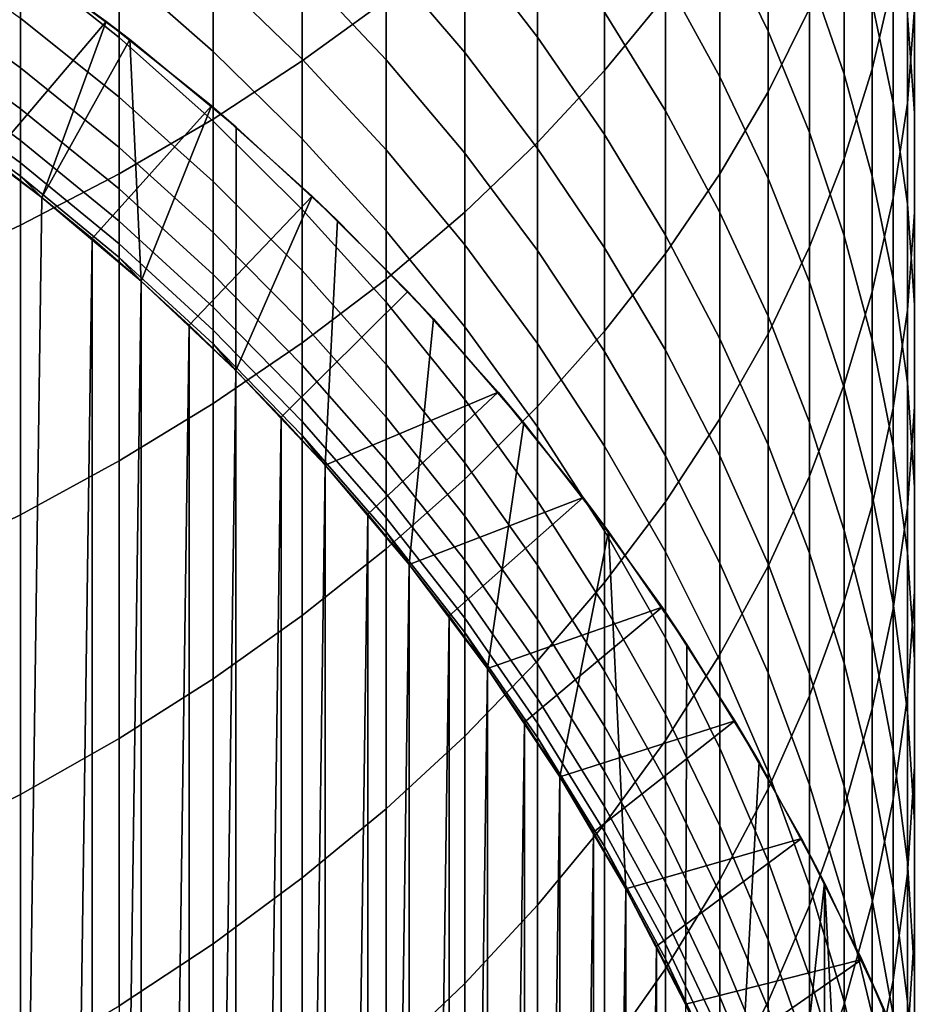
# Model space of a CAD drawing. Header units: metres. Extents: x -82 to 82, y -314 to 27.
# Tile 18 of 256: x 7.98 to 13, y -294.37 to -288.85. Entities that reach past the tile are written whole.
import ezdxf

# ---------------------------------------------------------------- set-up
doc = ezdxf.new("R2010")
doc.units = ezdxf.units.M
doc.layers.add('solid_K_24_41_04_000C07', color=7, linetype='CONTINUOUS')

msp = doc.modelspace()

# ---------------------------------------------------------------- linework, layer by layer
at = {"layer": 'solid_K_24_41_04_000C07'}
for points in [[(9.564411, -289.082123, 292.647461), (10.034917, -288.740021, 292.22934), (10.034917, -287.125427, 293.499237), (9.564411, -287.451172, 293.930237)], [(11.25833, -289.135284, 289.57666), (11.599305, -288.717804, 289.104767), (11.599305, -287.223694, 290.376129), (11.25833, -287.622711, 290.86377)], [(12.758869, -289.127014, 284.044281), (12.876787, -288.619385, 283.552704), (12.876787, -287.339447, 284.824402), (12.758869, -287.827759, 285.335205)], [(12.174646, -289.255402, 286.828644), (12.407265, -288.78717, 286.338837), (12.407265, -287.399689, 287.614929), (12.174646, -287.848663, 288.122406)], [(9.064858, -289.407318, 293.044891), (9.564411, -289.082123, 292.647461), (9.564411, -287.451172, 293.930237), (9.064858, -287.760773, 294.339905)], [(12.174646, -288.915375, 273.050354), (11.905053, -288.358917, 272.688538), (11.905053, -287.498077, 273.958282), (12.174646, -288.040161, 274.341278)], [(12.955599, -289.319122, 281.757324), (12.995064, -288.786438, 281.279877), (12.995064, -287.593994, 282.559723), (12.955599, -288.10788, 283.057343)], [(10.883164, -289.539703, 290.033783), (11.25833, -289.135284, 289.57666), (11.25833, -287.622711, 290.86377), (10.883164, -288.009186, 291.336151)], [(12.602203, -289.156616, 275.130035), (12.407265, -288.593597, 274.732269), (12.407265, -287.653748, 276.009521), (12.602203, -288.20105, 276.428711)], [(8.537776, -289.714569, 293.42041), (9.064858, -289.407318, 293.044891), (9.064858, -287.760773, 294.339905), (8.537776, -288.053345, 294.72702)], [(10.883164, -288.947784, 267.853973), (10.474946, -288.420471, 267.592194), (10.474946, -287.756073, 268.868073), (10.883164, -288.272919, 269.150024)], [(12.876787, -289.316986, 277.283508), (12.758869, -288.756012, 276.853821), (12.758869, -287.734253, 278.135773), (12.876787, -288.278259, 278.586761)], [(12.995064, -289.377106, 279.497803), (12.955599, -288.826447, 279.041229), (12.955599, -287.720276, 280.32428), (12.995064, -288.25296, 280.801727)], [(11.905053, -289.170166, 271.386566), (11.599305, -288.61377, 271.054596), (11.599305, -287.815735, 272.335388), (11.905053, -288.358917, 272.688538)], [(11.905053, -289.71405, 287.308411), (12.174646, -289.255402, 286.828644), (12.174646, -287.848663, 288.122406), (11.905053, -288.288483, 288.619537)], [(12.602203, -289.629211, 284.530609), (12.758869, -289.127014, 284.044281), (12.758869, -287.827759, 285.335205), (12.602203, -288.310822, 285.840515)], [(10.474946, -289.035187, 266.291626), (10.034917, -288.51947, 266.059937), (10.034917, -287.914093, 267.34079), (10.474946, -288.420471, 267.592194)], [(10.034917, -289.075012, 264.756714), (9.564411, -288.574066, 264.554474), (9.564411, -288.026672, 265.838562), (10.034917, -288.51947, 266.059937)], [(10.474946, -289.92981, 290.474701), (10.883164, -289.539703, 290.033783), (10.883164, -288.009186, 291.336151), (10.474946, -288.382019, 291.791779)], [(12.407265, -289.483459, 273.419708), (12.174646, -288.915375, 273.050354), (12.174646, -288.040161, 274.341278), (12.407265, -288.593597, 274.732269)], [(7.984765, -290.002991, 293.772919), (8.537776, -289.714569, 293.42041), (8.537776, -288.053345, 294.72702), (7.984765, -288.327942, 295.090363)], [(9.564411, -289.071503, 263.250244), (9.064858, -288.588287, 263.076538), (9.064858, -288.09787, 264.362244), (9.564411, -288.574066, 264.554474)], [(11.599305, -289.361847, 269.744019), (11.25833, -288.808716, 269.442291), (11.25833, -288.072693, 270.731781), (11.599305, -288.61377, 271.054596)], [(8.537776, -288.950714, 260.324677), (7.984765, -288.511536, 260.204102), (7.984765, -288.131927, 261.489014), (8.537776, -288.566132, 261.626434)], [(9.064858, -289.028748, 261.772858), (8.537776, -288.566132, 261.626434), (8.537776, -288.131683, 262.912384), (9.064858, -288.588287, 263.076538)], [(12.876787, -289.849365, 282.232605), (12.955599, -289.319122, 281.757324), (12.955599, -288.10788, 283.057343), (12.876787, -288.619385, 283.552704)], [(12.758869, -289.72757, 275.533417), (12.602203, -289.156616, 275.130035), (12.602203, -288.20105, 276.428711), (12.758869, -288.756012, 276.853821)], [(12.995064, -289.92865, 279.955048), (12.995064, -289.377106, 279.497803), (12.995064, -288.25296, 280.801727), (12.995064, -288.786438, 281.279877)], [(11.25833, -289.494476, 268.125366), (10.883164, -288.947784, 267.853973), (10.883164, -288.272919, 269.150024), (11.25833, -288.808716, 269.442291)], [(11.599305, -290.161774, 287.776764), (11.905053, -289.71405, 287.308411), (11.905053, -288.288483, 288.619537), (11.599305, -288.717804, 289.104767)], [(12.407265, -290.124451, 285.010193), (12.602203, -289.629211, 284.530609), (12.602203, -288.310822, 285.840515), (12.407265, -288.78717, 286.338837)], [(12.955599, -289.882294, 277.716522), (12.876787, -289.316986, 277.283508), (12.876787, -288.278259, 278.586761), (12.955599, -288.826447, 279.041229)], [(7.407505, -290.271667, 294.101288), (7.984765, -290.002991, 293.772919), (7.984765, -288.327942, 295.090363), (7.407505, -288.583771, 295.428833)], [(12.174646, -289.740173, 271.726654), (11.905053, -289.170166, 271.386566), (11.905053, -288.358917, 272.688538), (12.174646, -288.915375, 273.050354)], [(7.984765, -289.120728, 257.595184), (7.407505, -288.704163, 257.514709), (7.407505, -288.428101, 258.809052), (7.984765, -288.841278, 258.905518)], [(7.850282, -288.418304, 216.882904), (8.465796, -288.859894, 216.882904), (7.817162, -289.623138, 216.305557), (7.522625, -289.407867, 216.305557)], [(7.850282, -288.418304, 216.882904), (7.977252, -288.50531, 245.305557), (8.599009, -288.96228, 245.305557), (8.465796, -288.859894, 216.882904)], [(10.034917, -290.304443, 290.898132), (10.474946, -289.92981, 290.474701), (10.474946, -288.382019, 291.791779), (10.034917, -288.740021, 292.22934)], [(10.883164, -289.572205, 266.532898), (10.474946, -289.035187, 266.291626), (10.474946, -288.420471, 267.592194), (10.883164, -288.947784, 267.853973)], [(8.599009, -288.96228, 245.305557), (7.977252, -288.50531, 245.305557), (7.522711, -289.407928, 245.305557), (8.105356, -289.846436, 245.305557)], [(8.537776, -289.28479, 259.009094), (7.984765, -288.841278, 258.905518), (7.984765, -288.511536, 260.204102), (8.537776, -288.950714, 260.324677)], [(10.474946, -289.599274, 264.968323), (10.034917, -289.075012, 264.756714), (10.034917, -288.51947, 266.059937), (10.474946, -289.035187, 266.291626)], [(9.064858, -289.41861, 260.453156), (8.537776, -288.950714, 260.324677), (8.537776, -288.566132, 261.626434), (9.064858, -289.028748, 261.772858)], [(9.564411, -289.518311, 261.927795), (9.064858, -289.028748, 261.772858), (9.064858, -288.588287, 263.076538), (9.564411, -289.071503, 263.250244)], [(10.034917, -289.579895, 263.433014), (9.564411, -289.071503, 263.250244), (9.564411, -288.574066, 264.554474), (10.034917, -289.075012, 264.756714)], [(12.602203, -290.061432, 273.795502), (12.407265, -289.483459, 273.419708), (12.407265, -288.593597, 274.732269), (12.602203, -289.156616, 275.130035)], [(11.905053, -289.930603, 270.05426), (11.599305, -289.361847, 269.744019), (11.599305, -288.61377, 271.054596), (11.905053, -289.170166, 271.386566)], [(12.758869, -290.375549, 282.704254), (12.876787, -289.849365, 282.232605), (12.876787, -288.619385, 283.552704), (12.758869, -289.127014, 284.044281)], [(7.984765, -289.349457, 256.275055), (7.407505, -288.930084, 256.210693), (7.407505, -288.704163, 257.514709), (7.984765, -289.120728, 257.595184)], [(9.564411, -290.662415, 291.302765), (10.034917, -290.304443, 290.898132), (10.034917, -288.740021, 292.22934), (9.564411, -289.082123, 292.647461)], [(11.25833, -290.597137, 288.232208), (11.599305, -290.161774, 287.776764), (11.599305, -288.717804, 289.104767), (11.25833, -289.135284, 289.57666)], [(12.876787, -290.304718, 275.941162), (12.758869, -289.72757, 275.533417), (12.758869, -288.756012, 276.853821), (12.876787, -289.316986, 277.283508)], [(11.599305, -290.058807, 268.405548), (11.25833, -289.494476, 268.125366), (11.25833, -288.808716, 269.442291), (11.599305, -289.361847, 269.744019)], [(12.174646, -290.611206, 285.481567), (12.407265, -290.124451, 285.010193), (12.407265, -288.78717, 286.338837), (12.174646, -289.255402, 286.828644)], [(12.955599, -290.479309, 280.411591), (12.995064, -289.92865, 279.955048), (12.995064, -288.786438, 281.279877), (12.955599, -289.319122, 281.757324)], [(8.465796, -288.859894, 216.882904), (8.105422, -289.846466, 216.305557), (7.817162, -289.623138, 216.305557)], [(8.537776, -289.567902, 257.68158), (7.984765, -289.120728, 257.595184), (7.984765, -288.841278, 258.905518), (8.537776, -289.28479, 259.009094)], [(8.465796, -288.859894, 216.882904), (9.056464, -289.334076, 216.882904), (8.387317, -290.07782, 216.305557), (8.105422, -289.846466, 216.305557)], [(8.465796, -288.859894, 216.882904), (8.599009, -288.96228, 245.305557), (9.194459, -289.452698, 245.305557), (9.056464, -289.334076, 216.882904)], [(12.995064, -290.450165, 278.151489), (12.955599, -289.882294, 277.716522), (12.955599, -288.826447, 279.041229), (12.995064, -289.377106, 279.497803)], [(7.984765, -289.5271, 254.947098), (7.407505, -289.10556, 254.898956), (7.407505, -288.930084, 256.210693), (7.984765, -289.349457, 256.275055)], [(12.407265, -290.322083, 272.073822), (12.174646, -289.740173, 271.726654), (12.174646, -288.915375, 273.050354), (12.407265, -289.483459, 273.419708)], [(8.599009, -288.96228, 245.305557), (8.105356, -289.846436, 245.305557), (8.662499, -290.316895, 245.305557)], [(9.064858, -289.757294, 259.119415), (8.537776, -289.28479, 259.009094), (8.537776, -288.950714, 260.324677), (9.064858, -289.41861, 260.453156)], [(9.194459, -289.452698, 245.305557), (8.599009, -288.96228, 245.305557), (8.662499, -290.316895, 245.305557), (9.192387, -290.817841, 245.305557)], [(11.25833, -290.128937, 266.78302), (10.883164, -289.572205, 266.532898), (10.883164, -288.947784, 267.853973), (11.25833, -289.494476, 268.125366)], [(9.564411, -289.913788, 260.589111), (9.064858, -289.41861, 260.453156), (9.064858, -289.028748, 261.772858), (9.564411, -289.518311, 261.927795)], [(10.883164, -290.145203, 265.188721), (10.474946, -289.599274, 264.968323), (10.474946, -289.035187, 266.291626), (10.883164, -289.572205, 266.532898)], [(9.064858, -291.002686, 291.687347), (9.564411, -290.662415, 291.302765), (9.564411, -289.082123, 292.647461), (9.064858, -289.407318, 293.044891)], [(10.034917, -290.033386, 262.09082), (9.564411, -289.518311, 261.927795), (9.564411, -289.071503, 263.250244), (10.034917, -289.579895, 263.433014)], [(10.474946, -290.111938, 263.624268), (10.034917, -289.579895, 263.433014), (10.034917, -289.075012, 264.756714), (10.474946, -289.599274, 264.968323)], [(7.984765, -289.653412, 253.613266), (7.407505, -289.230316, 253.581421), (7.407505, -289.10556, 254.898956), (7.984765, -289.5271, 254.947098)], [(8.537776, -289.799622, 256.344147), (7.984765, -289.349457, 256.275055), (7.984765, -289.120728, 257.595184), (8.537776, -289.567902, 257.68158)], [(10.883164, -291.01889, 288.67337), (11.25833, -290.597137, 288.232208), (11.25833, -289.135284, 289.57666), (10.883164, -289.539703, 290.033783)], [(12.602203, -290.896118, 283.170837), (12.758869, -290.375549, 282.704254), (12.758869, -289.127014, 284.044281), (12.602203, -289.629211, 284.530609)], [(12.174646, -290.513306, 270.372131), (11.905053, -289.930603, 270.05426), (11.905053, -289.170166, 271.386566), (12.174646, -289.740173, 271.726654)], [(12.758869, -290.647491, 274.176575), (12.602203, -290.061432, 273.795502), (12.602203, -289.156616, 275.130035), (12.758869, -289.72757, 275.533417)], [(7.984765, -289.72818, 252.275558), (7.407505, -289.304199, 252.26004), (7.407505, -289.230316, 253.581421), (7.984765, -289.653412, 253.613266)], [(11.905053, -291.088013, 285.943329), (12.174646, -290.611206, 285.481567), (12.174646, -289.255402, 286.828644), (11.905053, -289.71405, 287.308411)], [(8.105368, -289.846436, 251.005554), (7.522727, -289.407959, 251.005554), (7.407505, -289.304199, 252.26004), (7.984765, -289.72818, 252.275558)], [(9.064858, -290.044312, 257.773621), (8.537776, -289.567902, 257.68158), (8.537776, -289.28479, 259.009094), (9.064858, -289.757294, 259.119415)], [(12.955599, -290.886261, 276.352051), (12.876787, -290.304718, 275.941162), (12.876787, -289.316986, 277.283508), (12.955599, -289.882294, 277.716522)], [(8.537776, -289.979584, 254.998764), (7.984765, -289.5271, 254.947098), (7.984765, -289.349457, 256.275055), (8.537776, -289.799622, 256.344147)], [(9.056464, -289.334076, 216.882904), (8.662485, -290.316864, 216.305557), (8.387317, -290.07782, 216.305557)], [(9.056464, -289.334076, 216.882904), (9.620784, -289.839661, 216.882904), (8.930871, -290.563568, 216.305557), (8.662485, -290.316864, 216.305557)], [(9.056464, -289.334076, 216.882904), (9.194459, -289.452698, 245.305557), (9.7622, -289.975342, 245.305557), (9.620784, -289.839661, 216.882904)], [(11.905053, -290.63913, 268.693634), (11.599305, -290.058807, 268.405548), (11.599305, -289.361847, 269.744019), (11.905053, -289.930603, 270.05426)], [(12.876787, -291.027496, 280.866058), (12.955599, -290.479309, 280.411591), (12.955599, -289.319122, 281.757324), (12.876787, -289.849365, 282.232605)], [(8.105356, -289.846436, 245.305557), (7.522711, -289.407928, 245.305557), (7.522727, -289.407959, 251.005554), (8.105368, -289.846436, 251.005554)], [(8.537776, -291.324188, 292.050751), (9.064858, -291.002686, 291.687347), (9.064858, -289.407318, 293.044891), (8.537776, -289.714569, 293.42041)], [(9.564411, -290.257355, 259.236176), (9.064858, -289.757294, 259.119415), (9.064858, -289.41861, 260.453156), (9.564411, -289.913788, 260.589111)], [(12.995064, -291.01889, 278.587128), (12.995064, -290.450165, 278.151489), (12.995064, -289.377106, 279.497803), (12.995064, -289.92865, 279.955048)], [(9.7622, -289.975342, 245.305557), (9.194459, -289.452698, 245.305557), (9.192387, -290.817841, 245.305557), (9.69335, -291.347748, 245.305557)], [(8.537776, -290.107574, 253.647446), (7.984765, -289.653412, 253.613266), (7.984765, -289.5271, 254.947098), (8.537776, -289.979584, 254.998764)], [(10.034917, -290.434753, 260.732178), (9.564411, -289.913788, 260.589111), (9.564411, -289.518311, 261.927795), (10.034917, -290.033386, 262.09082)], [(11.599305, -290.703644, 267.041199), (11.25833, -290.128937, 266.78302), (11.25833, -289.494476, 268.125366), (11.599305, -290.058807, 268.405548)], [(12.602203, -290.914093, 272.427032), (12.407265, -290.322083, 272.073822), (12.407265, -289.483459, 273.419708), (12.602203, -290.061432, 273.795502)], [(9.064858, -290.279236, 256.417725), (8.537776, -289.799622, 256.344147), (8.537776, -289.567902, 257.68158), (9.064858, -290.044312, 257.773621)], [(10.474946, -290.572388, 262.261444), (10.034917, -290.033386, 262.09082), (10.034917, -289.579895, 263.433014), (10.474946, -290.111938, 263.624268)], [(10.474946, -291.42569, 289.098938), (10.883164, -291.01889, 288.67337), (10.883164, -289.539703, 290.033783), (10.474946, -289.92981, 290.474701)], [(11.25833, -290.711151, 265.417175), (10.883164, -290.145203, 265.188721), (10.883164, -289.572205, 266.532898), (11.25833, -290.128937, 266.78302)], [(7.522625, -310.612579, 216.305557), (7.817162, -289.623138, 216.305557), (8.105422, -289.846466, 216.305557), (7.817162, -310.397339, 216.305557)], [(10.883164, -290.665955, 263.823425), (10.474946, -290.111938, 263.624268), (10.474946, -289.599274, 264.968323), (10.883164, -290.145203, 265.188721)], [(12.407265, -291.409485, 283.630981), (12.602203, -290.896118, 283.170837), (12.602203, -289.629211, 284.530609), (12.407265, -290.124451, 285.010193)], [(8.537776, -290.183319, 252.292206), (7.984765, -289.72818, 252.275558), (7.984765, -289.653412, 253.613266), (8.537776, -290.107574, 253.647446)], [(7.984765, -291.625977, 292.391846), (8.537776, -291.324188, 292.050751), (8.537776, -289.714569, 293.42041), (7.984765, -290.002991, 293.772919)], [(8.662505, -290.316895, 251.005554), (8.105368, -289.846436, 251.005554), (7.984765, -289.72818, 252.275558), (8.537776, -290.183319, 252.292206)], [(9.564411, -290.548492, 257.871002), (9.064858, -290.044312, 257.773621), (9.064858, -289.757294, 259.119415), (9.564411, -290.257355, 259.236176)], [(11.599305, -291.553436, 286.394043), (11.905053, -291.088013, 285.943329), (11.905053, -289.71405, 287.308411), (11.599305, -290.161774, 287.776764)], [(12.407265, -291.108154, 270.696625), (12.174646, -290.513306, 270.372131), (12.174646, -289.740173, 271.726654), (12.407265, -290.322083, 272.073822)], [(12.876787, -291.239929, 274.561737), (12.758869, -290.647491, 274.176575), (12.758869, -289.72757, 275.533417), (12.876787, -290.304718, 275.941162)], [(9.064858, -290.46167, 255.053818), (8.537776, -289.979584, 254.998764), (8.537776, -289.799622, 256.344147), (9.064858, -290.279236, 256.417725)], [(7.817162, -310.397339, 216.305557), (8.105422, -289.846466, 216.305557), (8.387317, -290.07782, 216.305557), (8.105422, -310.174011, 216.305557)], [(8.662499, -290.316895, 245.305557), (8.105356, -289.846436, 245.305557), (8.105368, -289.846436, 251.005554), (8.662505, -290.316895, 251.005554)], [(9.620784, -289.839661, 216.882904), (9.192383, -290.817841, 216.305557), (8.930871, -290.563568, 216.305557)], [(9.620784, -289.839661, 216.882904), (10.156708, -290.374817, 216.882904), (9.446669, -291.079376, 216.305557), (9.192383, -290.817841, 216.305557)], [(9.620784, -289.839661, 216.882904), (9.7622, -289.975342, 245.305557), (10.300127, -290.52829, 245.305557), (10.156708, -290.374817, 216.882904)], [(12.758869, -291.571503, 281.317047), (12.876787, -291.027496, 280.866058), (12.876787, -289.849365, 282.232605), (12.758869, -290.375549, 282.704254)], [(10.034917, -290.783447, 259.359039), (9.564411, -290.257355, 259.236176), (9.564411, -289.913788, 260.589111), (10.034917, -290.434753, 260.732178)], [(12.995064, -291.47049, 276.764801), (12.955599, -290.886261, 276.352051), (12.955599, -289.882294, 277.716522), (12.995064, -290.450165, 278.151489)], [(9.064858, -290.5914, 253.683868), (8.537776, -290.107574, 253.647446), (8.537776, -289.979584, 254.998764), (9.064858, -290.46167, 255.053818)], [(10.300127, -290.52829, 245.305557), (9.7622, -289.975342, 245.305557), (9.69335, -291.347748, 245.305557), (10.163815, -291.904877, 245.305557)], [(10.034917, -291.816376, 289.507599), (10.474946, -291.42569, 289.098938), (10.474946, -289.92981, 290.474701), (10.034917, -290.304443, 290.898132)], [(12.174646, -291.233643, 268.9888), (11.905053, -290.63913, 268.693634), (11.905053, -289.930603, 270.05426), (12.174646, -290.513306, 270.372131)], [(12.955599, -291.586792, 279.022095), (12.995064, -291.01889, 278.587128), (12.995064, -289.92865, 279.955048), (12.955599, -290.479309, 280.411591)], [(7.407505, -291.907135, 292.709625), (7.984765, -291.625977, 292.391846), (7.984765, -290.002991, 293.772919), (7.407505, -290.271667, 294.101288)], [(10.474946, -290.979919, 260.881866), (10.034917, -290.434753, 260.732178), (10.034917, -290.033386, 262.09082), (10.474946, -290.572388, 262.261444)], [(8.387317, -309.942657, 216.305557), (8.105422, -310.174011, 216.305557), (8.387317, -290.07782, 216.305557)], [(8.387317, -309.942657, 216.305557), (8.387317, -290.07782, 216.305557), (8.662485, -290.316864, 216.305557)], [(9.564411, -290.786804, 256.495636), (9.064858, -290.279236, 256.417725), (9.064858, -290.044312, 257.773621), (9.564411, -290.548492, 257.871002)], [(11.905053, -291.294647, 267.306732), (11.599305, -290.703644, 267.041199), (11.599305, -290.058807, 268.405548), (11.905053, -290.63913, 268.693634)], [(12.758869, -291.514435, 272.785217), (12.602203, -290.914093, 272.427032), (12.602203, -290.061432, 273.795502), (12.758869, -290.647491, 274.176575)], [(9.064858, -290.668213, 252.309937), (8.537776, -290.183319, 252.292206), (8.537776, -290.107574, 253.647446), (9.064858, -290.5914, 253.683868)], [(10.883164, -291.133667, 262.439087), (10.474946, -290.572388, 262.261444), (10.474946, -290.111938, 263.624268), (10.883164, -290.665955, 263.823425)], [(11.25833, -291.240295, 264.029907), (10.883164, -290.665955, 263.823425), (10.883164, -290.145203, 265.188721), (11.25833, -290.711151, 265.417175)], [(11.599305, -291.29541, 265.653015), (11.25833, -290.711151, 265.417175), (11.25833, -290.128937, 266.78302), (11.599305, -290.703644, 267.041199)], [(12.174646, -291.914062, 284.083221), (12.407265, -291.409485, 283.630981), (12.407265, -290.124451, 285.010193), (12.174646, -290.611206, 285.481567)], [(9.192389, -290.817841, 251.005554), (8.662505, -290.316895, 251.005554), (8.537776, -290.183319, 252.292206), (9.064858, -290.668213, 252.309937)], [(11.25833, -292.006073, 286.832367), (11.599305, -291.553436, 286.394043), (11.599305, -290.161774, 287.776764), (11.25833, -290.597137, 288.232208)], [(9.564411, -290.971863, 255.112076), (9.064858, -290.46167, 255.053818), (9.064858, -290.279236, 256.417725), (9.564411, -290.786804, 256.495636)], [(10.034917, -291.078949, 257.97348), (9.564411, -290.548492, 257.871002), (9.564411, -290.257355, 259.236176), (10.034917, -290.783447, 259.359039)], [(9.564411, -292.189667, 289.898102), (10.034917, -291.816376, 289.507599), (10.034917, -290.304443, 290.898132), (9.564411, -290.662415, 291.302765)], [(12.955599, -291.836914, 274.94989), (12.876787, -291.239929, 274.561737), (12.876787, -290.304718, 275.941162), (12.955599, -290.886261, 276.352051)], [(8.662485, -309.703613, 216.305557), (8.387317, -309.942657, 216.305557), (8.662485, -290.316864, 216.305557)], [(8.662485, -309.703613, 216.305557), (8.662485, -290.316864, 216.305557), (8.930871, -290.563568, 216.305557)], [(9.192387, -290.817841, 245.305557), (8.662499, -290.316895, 245.305557), (8.662505, -290.316895, 251.005554), (9.192389, -290.817841, 251.005554)], [(12.602203, -291.713348, 271.026733), (12.407265, -291.108154, 270.696625), (12.407265, -290.322083, 272.073822), (12.602203, -290.914093, 272.427032)], [(10.156708, -290.374817, 216.882904), (10.663089, -290.938385, 216.882904), (9.693368, -291.347748, 216.305557), (9.446669, -291.079376, 216.305557)], [(10.156708, -290.374817, 216.882904), (10.300127, -290.52829, 245.305557), (10.806825, -291.110107, 245.305557), (10.663089, -290.938385, 216.882904)], [(12.602203, -292.10968, 281.763245), (12.758869, -291.571503, 281.317047), (12.758869, -290.375549, 282.704254), (12.602203, -290.896118, 283.170837)], [(9.564411, -291.103455, 253.722412), (9.064858, -290.5914, 253.683868), (9.064858, -290.46167, 255.053818), (9.564411, -290.971863, 255.112076)], [(10.474946, -291.333984, 259.48761), (10.034917, -290.783447, 259.359039), (10.034917, -290.434753, 260.732178), (10.474946, -290.979919, 260.881866)], [(12.995064, -292.055603, 277.178192), (12.995064, -291.47049, 276.764801), (12.995064, -290.450165, 278.151489), (12.995064, -291.01889, 278.587128)], [(10.806825, -291.110107, 245.305557), (10.300127, -290.52829, 245.305557), (10.163815, -291.904877, 245.305557), (10.6023, -292.487518, 245.305557)], [(12.407265, -291.840576, 269.2901), (12.174646, -291.233643, 268.9888), (12.174646, -290.513306, 270.372131), (12.407265, -291.108154, 270.696625)], [(12.876787, -292.152069, 279.455109), (12.955599, -291.586792, 279.022095), (12.955599, -290.479309, 280.411591), (12.876787, -291.027496, 280.866058)], [(8.930871, -309.456909, 216.305557), (8.662485, -309.703613, 216.305557), (8.930871, -290.563568, 216.305557)], [(8.930871, -309.456909, 216.305557), (8.930871, -290.563568, 216.305557), (9.192383, -290.817841, 216.305557)], [(10.034917, -291.320801, 256.577576), (9.564411, -290.786804, 256.495636), (9.564411, -290.548492, 257.871002), (10.034917, -291.078949, 257.97348)], [(10.883164, -291.547668, 261.03775), (10.474946, -290.979919, 260.881866), (10.474946, -290.572388, 262.261444), (10.883164, -291.133667, 262.439087)], [(9.564411, -291.181396, 252.328705), (9.064858, -290.668213, 252.309937), (9.064858, -290.5914, 253.683868), (9.564411, -291.103455, 253.722412)], [(10.883164, -292.444489, 287.256927), (11.25833, -292.006073, 286.832367), (11.25833, -290.597137, 288.232208), (10.883164, -291.01889, 288.67337)], [(11.905053, -292.408325, 284.526245), (12.174646, -291.914062, 284.083221), (12.174646, -290.611206, 285.481567), (11.905053, -291.088013, 285.943329)], [(12.174646, -291.900116, 267.578735), (11.905053, -291.294647, 267.306732), (11.905053, -290.63913, 268.693634), (12.174646, -291.233643, 268.9888)], [(9.064858, -292.544525, 290.269287), (9.564411, -292.189667, 289.898102), (9.564411, -290.662415, 291.302765), (9.064858, -291.002686, 291.687347)], [(9.693348, -291.347717, 251.005554), (9.192389, -290.817841, 251.005554), (9.064858, -290.668213, 252.309937), (9.564411, -291.181396, 252.328705)], [(11.25833, -291.715546, 262.62326), (10.883164, -291.133667, 262.439087), (10.883164, -290.665955, 263.823425), (11.25833, -291.240295, 264.029907)], [(12.876787, -292.121277, 273.147278), (12.758869, -291.514435, 272.785217), (12.758869, -290.647491, 274.176575), (12.876787, -291.239929, 274.561737)], [(11.599305, -291.833221, 264.243042), (11.25833, -291.240295, 264.029907), (11.25833, -290.711151, 265.417175), (11.599305, -291.29541, 265.653015)], [(11.905053, -291.89621, 265.895538), (11.599305, -291.29541, 265.653015), (11.599305, -290.703644, 267.041199), (11.905053, -291.294647, 267.306732)], [(10.034917, -291.508636, 255.17337), (9.564411, -290.971863, 255.112076), (9.564411, -290.786804, 256.495636), (10.034917, -291.320801, 256.577576)], [(10.474946, -291.634033, 258.080719), (10.034917, -291.078949, 257.97348), (10.034917, -290.783447, 259.359039), (10.474946, -291.333984, 259.48761)], [(9.192383, -309.202606, 216.305557), (8.930871, -309.456909, 216.305557), (9.192383, -290.817841, 216.305557)], [(9.192383, -309.202606, 216.305557), (9.192383, -290.817841, 216.305557), (9.446669, -291.079376, 216.305557)], [(9.69335, -291.347748, 245.305557), (9.192387, -290.817841, 245.305557), (9.192389, -290.817841, 251.005554), (9.693348, -291.347717, 251.005554)], [(12.407265, -292.640381, 282.203217), (12.602203, -292.10968, 281.763245), (12.602203, -290.896118, 283.170837), (12.407265, -291.409485, 283.630981)], [(12.758869, -292.327057, 271.361511), (12.602203, -291.713348, 271.026733), (12.602203, -290.914093, 272.427032), (12.758869, -291.514435, 272.785217)], [(12.995064, -292.436615, 275.339813), (12.955599, -291.836914, 274.94989), (12.955599, -290.886261, 276.352051), (12.995064, -291.47049, 276.764801)], [(10.034917, -291.642181, 253.76297), (9.564411, -291.103455, 253.722412), (9.564411, -290.971863, 255.112076), (10.034917, -291.508636, 255.17337)], [(10.663089, -290.938385, 216.882904), (9.932417, -291.622925, 216.305557), (9.693368, -291.347748, 216.305557)], [(10.663089, -290.938385, 216.882904), (11.138127, -291.528381, 216.882904), (10.163762, -291.904816, 216.305557), (9.932417, -291.622925, 216.305557)], [(10.663089, -290.938385, 216.882904), (10.806825, -291.110107, 245.305557), (11.28074, -291.718994, 245.305557), (11.138127, -291.528381, 216.882904)], [(8.537776, -292.879822, 290.620026), (9.064858, -292.544525, 290.269287), (9.064858, -291.002686, 291.687347), (8.537776, -291.324188, 292.050751)], [(10.883164, -291.907318, 259.62146), (10.474946, -291.333984, 259.48761), (10.474946, -290.979919, 260.881866), (10.883164, -291.547668, 261.03775)], [(10.474946, -292.867432, 287.666504), (10.883164, -292.444489, 287.256927), (10.883164, -291.01889, 288.67337), (10.474946, -291.42569, 289.098938)], [(12.758869, -292.713043, 279.884796), (12.876787, -292.152069, 279.455109), (12.876787, -291.027496, 280.866058), (12.758869, -291.571503, 281.317047)], [(12.955599, -292.639832, 277.590942), (12.995064, -292.055603, 277.178192), (12.995064, -291.01889, 278.587128), (12.955599, -291.586792, 279.022095)], [(9.446669, -308.941101, 216.305557), (9.192383, -309.202606, 216.305557), (9.446669, -291.079376, 216.305557)], [(9.446669, -308.941101, 216.305557), (9.446669, -291.079376, 216.305557), (9.693368, -291.347748, 216.305557)], [(10.474946, -291.879608, 256.66333), (10.034917, -291.320801, 256.577576), (10.034917, -291.078949, 257.97348), (10.474946, -291.634033, 258.080719)], [(10.034917, -291.721283, 252.348465), (9.564411, -291.181396, 252.328705), (9.564411, -291.103455, 253.722412), (10.034917, -291.642181, 253.76297)], [(11.28074, -291.718994, 245.305557), (10.806825, -291.110107, 245.305557), (10.6023, -292.487518, 245.305557), (11.007424, -293.093842, 245.305557)], [(11.25833, -292.1362, 261.199341), (10.883164, -291.547668, 261.03775), (10.883164, -291.133667, 262.439087), (11.25833, -291.715546, 262.62326)], [(11.599305, -292.890778, 284.958679), (11.905053, -292.408325, 284.526245), (11.905053, -291.088013, 285.943329), (11.599305, -291.553436, 286.394043)], [(12.602203, -292.458038, 269.596649), (12.407265, -291.840576, 269.2901), (12.407265, -291.108154, 270.696625), (12.602203, -291.713348, 271.026733)], [(10.163809, -291.904877, 251.005554), (9.693348, -291.347717, 251.005554), (9.564411, -291.181396, 252.328705), (10.034917, -291.721283, 252.348465)], [(11.599305, -292.316223, 262.813385), (11.25833, -291.715546, 262.62326), (11.25833, -291.240295, 264.029907), (11.599305, -291.833221, 264.243042)], [(12.407265, -292.518188, 267.856415), (12.174646, -291.900116, 267.578735), (12.174646, -291.233643, 268.9888), (12.407265, -291.840576, 269.2901)], [(12.955599, -292.732758, 273.512146), (12.876787, -292.121277, 273.147278), (12.876787, -291.239929, 274.561737), (12.955599, -291.836914, 274.94989)], [(11.905053, -292.442902, 264.462219), (11.599305, -291.833221, 264.243042), (11.599305, -291.29541, 265.653015), (11.905053, -291.89621, 265.895538)], [(12.174646, -292.511688, 266.144012), (11.905053, -291.89621, 265.895538), (11.905053, -291.294647, 267.306732), (12.174646, -291.900116, 267.578735)], [(7.984765, -293.194519, 290.949249), (8.537776, -292.879822, 290.620026), (8.537776, -291.324188, 292.050751), (7.984765, -291.625977, 292.391846)], [(9.693368, -308.672729, 216.305557), (9.446669, -308.941101, 216.305557), (9.693368, -291.347748, 216.305557)], [(10.163815, -291.904877, 245.305557), (9.69335, -291.347748, 245.305557), (9.693348, -291.347717, 251.005554), (10.163809, -291.904877, 251.005554)], [(9.693368, -308.672729, 216.305557), (9.693368, -291.347748, 216.305557), (9.932417, -291.622925, 216.305557)], [(10.474946, -292.070343, 255.237503), (10.034917, -291.508636, 255.17337), (10.034917, -291.320801, 256.577576), (10.474946, -291.879608, 256.66333)], [(10.883164, -292.212067, 258.192383), (10.474946, -291.634033, 258.080719), (10.474946, -291.333984, 259.48761), (10.883164, -291.907318, 259.62146)], [(12.174646, -293.162018, 282.635712), (12.407265, -292.640381, 282.203217), (12.407265, -291.409485, 283.630981), (12.174646, -291.914062, 284.083221)], [(10.034917, -293.27356, 288.059784), (10.474946, -292.867432, 287.666504), (10.474946, -291.42569, 289.098938), (10.034917, -291.816376, 289.507599)], [(10.474946, -292.205963, 253.805405), (10.034917, -291.642181, 253.76297), (10.034917, -291.508636, 255.17337), (10.474946, -292.070343, 255.237503)], [(12.876787, -292.947418, 271.69989), (12.758869, -292.327057, 271.361511), (12.758869, -291.514435, 272.785217), (12.876787, -292.121277, 273.147278)], [(12.995064, -293.037231, 275.730347), (12.995064, -292.436615, 275.339813), (12.995064, -291.47049, 276.764801), (12.995064, -292.055603, 277.178192)], [(11.138127, -291.528381, 216.882904), (10.387106, -292.193085, 216.305557), (10.163762, -291.904816, 216.305557)], [(11.138127, -291.528381, 216.882904), (11.580581, -292.143219, 216.882904), (10.602356, -292.48761, 216.305557), (10.387106, -292.193085, 216.305557)], [(11.25833, -292.501648, 259.760254), (10.883164, -291.907318, 259.62146), (10.883164, -291.547668, 261.03775), (11.25833, -292.1362, 261.199341)], [(11.138127, -291.528381, 216.882904), (11.28074, -291.718994, 245.305557), (11.720302, -292.352936, 245.305557), (11.580581, -292.143219, 216.882904)], [(11.25833, -293.359955, 285.379242), (11.599305, -292.890778, 284.958679), (11.599305, -291.553436, 286.394043), (11.25833, -292.006073, 286.832367)], [(12.602203, -293.268036, 280.309875), (12.758869, -292.713043, 279.884796), (12.758869, -291.571503, 281.317047), (12.602203, -292.10968, 281.763245)], [(7.407505, -293.487701, 291.255951), (7.984765, -293.194519, 290.949249), (7.984765, -291.625977, 292.391846), (7.407505, -291.907135, 292.709625)], [(9.932417, -308.397552, 216.305557), (9.693368, -308.672729, 216.305557), (9.932417, -291.622925, 216.305557)], [(9.932417, -308.397552, 216.305557), (9.932417, -291.622925, 216.305557), (10.163762, -291.904816, 216.305557)], [(10.883164, -292.461517, 256.752625), (10.474946, -291.879608, 256.66333), (10.474946, -291.634033, 258.080719), (10.883164, -292.212067, 258.192383)], [(12.876787, -293.221405, 278.001831), (12.955599, -292.639832, 277.590942), (12.955599, -291.586792, 279.022095), (12.876787, -292.152069, 279.455109)], [(10.474946, -292.286255, 252.369125), (10.034917, -291.721283, 252.348465), (10.034917, -291.642181, 253.76297), (10.474946, -292.205963, 253.805405)], [(10.602291, -292.487518, 251.005554), (10.163809, -291.904877, 251.005554), (10.034917, -291.721283, 252.348465), (10.474946, -292.286255, 252.369125)], [(11.28074, -291.718994, 245.305557), (11.007424, -293.093842, 245.305557), (11.377915, -293.721924, 245.305557)], [(11.599305, -292.743774, 261.36615), (11.25833, -292.1362, 261.199341), (11.25833, -291.715546, 262.62326), (11.599305, -292.316223, 262.813385)], [(11.720302, -292.352936, 245.305557), (11.28074, -291.718994, 245.305557), (11.377915, -293.721924, 245.305557), (11.712606, -294.369781, 245.305557)], [(12.758869, -293.084198, 269.907501), (12.602203, -292.458038, 269.596649), (12.602203, -291.713348, 271.026733), (12.758869, -292.327057, 271.361511)], [(9.564411, -293.661652, 288.435638), (10.034917, -293.27356, 288.059784), (10.034917, -291.816376, 289.507599), (9.564411, -292.189667, 289.898102)], [(11.905053, -292.933929, 263.008881), (11.599305, -292.316223, 262.813385), (11.599305, -291.833221, 264.243042), (11.905053, -292.442902, 264.462219)], [(12.602203, -293.147034, 268.138916), (12.407265, -292.518188, 267.856415), (12.407265, -291.840576, 269.2901), (12.602203, -292.458038, 269.596649)], [(12.995064, -293.347046, 273.878632), (12.955599, -292.732758, 273.512146), (12.955599, -291.836914, 274.94989), (12.995064, -292.436615, 275.339813)], [(10.163762, -308.115662, 216.305557), (9.932417, -308.397552, 216.305557), (10.163762, -291.904816, 216.305557)], [(10.163762, -308.115662, 216.305557), (10.163762, -291.904816, 216.305557), (10.387106, -292.193085, 216.305557)], [(10.6023, -292.487518, 245.305557), (10.163815, -291.904877, 245.305557), (10.163809, -291.904877, 251.005554), (10.602291, -292.487518, 251.005554)], [(10.883164, -292.655273, 255.304306), (10.474946, -292.070343, 255.237503), (10.474946, -291.879608, 256.66333), (10.883164, -292.461517, 256.752625)], [(11.25833, -292.81131, 258.308167), (10.883164, -292.212067, 258.192383), (10.883164, -291.907318, 259.62146), (11.25833, -292.501648, 259.760254)], [(12.174646, -293.067505, 264.686768), (11.905053, -292.442902, 264.462219), (11.905053, -291.89621, 265.895538), (12.174646, -292.511688, 266.144012)], [(12.407265, -293.140045, 266.397644), (12.174646, -292.511688, 266.144012), (12.174646, -291.900116, 267.578735), (12.407265, -292.518188, 267.856415)], [(11.905053, -293.673004, 283.059326), (12.174646, -293.162018, 282.635712), (12.174646, -291.914062, 284.083221), (11.905053, -292.408325, 284.526245)], [(10.883164, -293.814453, 285.786591), (11.25833, -293.359955, 285.379242), (11.25833, -292.006073, 286.832367), (10.883164, -292.444489, 287.256927)], [(10.883164, -292.79303, 253.849594), (10.474946, -292.205963, 253.805405), (10.474946, -292.070343, 255.237503), (10.883164, -292.655273, 255.304306)], [(12.955599, -293.636932, 276.12027), (12.995064, -293.037231, 275.730347), (12.995064, -292.055603, 277.178192), (12.955599, -292.639832, 277.590942)], [(12.407265, -293.815308, 280.729095), (12.602203, -293.268036, 280.309875), (12.602203, -292.10968, 281.763245), (12.407265, -292.640381, 282.203217)], [(12.955599, -293.57251, 272.040894), (12.876787, -292.947418, 271.69989), (12.876787, -292.121277, 273.147278), (12.955599, -292.732758, 273.512146)], [(11.580581, -292.143219, 216.882904), (10.809163, -292.787903, 216.305557), (10.602356, -292.48761, 216.305557)], [(11.580581, -292.143219, 216.882904), (11.989243, -292.78125, 216.882904), (11.007395, -293.093781, 216.305557), (10.809163, -292.787903, 216.305557)], [(11.599305, -293.115204, 259.903534), (11.25833, -292.501648, 259.760254), (11.25833, -292.1362, 261.199341), (11.599305, -292.743774, 261.36615)], [(11.580581, -292.143219, 216.882904), (11.720302, -292.352936, 245.305557), (12.124414, -293.010345, 245.305557), (11.989243, -292.78125, 216.882904)], [(12.758869, -293.798553, 278.409576), (12.876787, -293.221405, 278.001831), (12.876787, -292.152069, 279.455109), (12.758869, -292.713043, 279.884796)], [(9.064858, -294.030548, 288.792847), (9.564411, -293.661652, 288.435638), (9.564411, -292.189667, 289.898102), (9.064858, -292.544525, 290.269287)], [(10.387106, -307.827393, 216.305557), (10.163762, -308.115662, 216.305557), (10.387106, -292.193085, 216.305557)], [(10.387106, -307.827393, 216.305557), (10.387106, -292.193085, 216.305557), (10.602356, -292.48761, 216.305557)], [(10.883164, -292.874573, 252.390656), (10.474946, -292.286255, 252.369125), (10.474946, -292.205963, 253.805405), (10.883164, -292.79303, 253.849594)], [(11.25833, -293.064789, 256.845184), (10.883164, -292.461517, 256.752625), (10.883164, -292.212067, 258.192383), (11.25833, -292.81131, 258.308167)], [(11.007415, -293.093811, 251.005554), (10.602291, -292.487518, 251.005554), (10.474946, -292.286255, 252.369125), (10.883164, -292.874573, 252.390656)], [(11.905053, -293.368561, 261.53772), (11.599305, -292.743774, 261.36615), (11.599305, -292.316223, 262.813385), (11.905053, -292.933929, 263.008881)], [(12.124414, -293.010345, 245.305557), (11.720302, -292.352936, 245.305557), (11.712606, -294.369781, 245.305557), (12.010445, -295.03537, 245.305557)], [(12.876787, -293.717133, 270.221741), (12.758869, -293.084198, 269.907501), (12.758869, -292.327057, 271.361511), (12.876787, -292.947418, 271.69989)], [(11.599305, -294.171783, 283.472839), (11.905053, -293.673004, 283.059326), (11.905053, -292.408325, 284.526245), (11.599305, -292.890778, 284.958679)], [(10.474946, -294.252838, 286.179535), (10.883164, -293.814453, 285.786591), (10.883164, -292.444489, 287.256927), (10.474946, -292.867432, 287.666504)], [(11.25833, -293.261658, 255.37355), (10.883164, -292.655273, 255.304306), (10.883164, -292.461517, 256.752625), (11.25833, -293.064789, 256.845184)], [(12.174646, -293.566742, 263.209198), (11.905053, -292.933929, 263.008881), (11.905053, -292.442902, 264.462219), (12.174646, -293.067505, 264.686768)], [(12.758869, -293.784698, 268.425415), (12.602203, -293.147034, 268.138916), (12.602203, -292.458038, 269.596649), (12.758869, -293.084198, 269.907501)], [(12.995064, -293.96228, 274.245697), (12.995064, -293.347046, 273.878632), (12.995064, -292.436615, 275.339813), (12.995064, -293.037231, 275.730347)], [(10.602356, -307.532867, 216.305557), (10.387106, -307.827393, 216.305557), (10.602356, -292.48761, 216.305557)], [(11.007424, -293.093842, 245.305557), (10.6023, -292.487518, 245.305557), (10.602291, -292.487518, 251.005554), (11.007415, -293.093811, 251.005554)], [(10.602356, -307.532867, 216.305557), (10.602356, -292.48761, 216.305557), (10.809163, -292.787903, 216.305557)], [(11.599305, -293.429962, 258.427673), (11.25833, -292.81131, 258.308167), (11.25833, -292.501648, 259.760254), (11.599305, -293.115204, 259.903534)], [(12.407265, -293.70517, 264.915985), (12.174646, -293.067505, 264.686768), (12.174646, -292.511688, 266.144012), (12.407265, -293.140045, 266.397644)], [(12.602203, -293.779297, 266.655701), (12.407265, -293.140045, 266.397644), (12.407265, -292.518188, 267.856415), (12.602203, -293.147034, 268.138916)], [(8.537776, -294.379089, 289.130402), (9.064858, -294.030548, 288.792847), (9.064858, -292.544525, 290.269287), (8.537776, -292.879822, 290.620026)], [(11.25833, -293.401642, 253.895401), (10.883164, -292.79303, 253.849594), (10.883164, -292.655273, 255.304306), (11.25833, -293.261658, 255.37355)], [(12.174646, -294.353241, 281.141113), (12.407265, -293.815308, 280.729095), (12.407265, -292.640381, 282.203217), (12.174646, -293.162018, 282.635712)], [(12.876787, -294.233917, 276.508423), (12.955599, -293.636932, 276.12027), (12.955599, -292.639832, 277.590942), (12.876787, -293.221405, 278.001831)], [(12.602203, -294.369507, 278.812958), (12.758869, -293.798553, 278.409576), (12.758869, -292.713043, 279.884796), (12.602203, -293.268036, 280.309875)], [(12.995064, -294.2005, 272.383453), (12.955599, -293.57251, 272.040894), (12.955599, -292.732758, 273.512146), (12.995064, -293.347046, 273.878632)], [(10.809162, -307.232574, 216.305557), (10.602356, -307.532867, 216.305557), (10.809163, -292.787903, 216.305557)], [(10.809162, -307.232574, 216.305557), (10.809163, -292.787903, 216.305557), (11.007395, -293.093781, 216.305557)], [(11.25833, -293.484497, 252.412964), (10.883164, -292.874573, 252.390656), (10.883164, -292.79303, 253.849594), (11.25833, -293.401642, 253.895401)], [(11.989243, -292.78125, 216.882904), (11.196973, -293.405121, 216.305557), (11.007395, -293.093781, 216.305557)], [(11.989243, -292.78125, 216.882904), (12.362586, -293.440125, 216.882904), (11.377911, -293.721924, 216.305557), (11.196973, -293.405121, 216.305557)], [(11.905053, -293.746124, 260.050873), (11.599305, -293.115204, 259.903534), (11.599305, -292.743774, 261.36615), (11.905053, -293.368561, 261.53772)], [(11.989243, -292.78125, 216.882904), (12.124414, -293.010345, 245.305557), (12.49154, -293.688721, 245.305557), (12.362586, -293.440125, 216.882904)], [(11.599305, -293.687561, 256.940765), (11.25833, -293.064789, 256.845184), (11.25833, -292.81131, 258.308167), (11.599305, -293.429962, 258.427673)], [(7.984765, -294.706268, 289.447235), (8.537776, -294.379089, 289.130402), (8.537776, -292.879822, 290.620026), (7.984765, -293.194519, 290.949249)], [(10.034917, -294.673828, 286.556885), (10.474946, -294.252838, 286.179535), (10.474946, -292.867432, 287.666504), (10.034917, -293.27356, 288.059784)], [(11.377905, -293.721893, 251.005554), (11.007415, -293.093811, 251.005554), (10.883164, -292.874573, 252.390656), (11.25833, -293.484497, 252.412964)], [(11.25833, -294.65683, 283.874969), (11.599305, -294.171783, 283.472839), (11.599305, -292.890778, 284.958679), (11.25833, -293.359955, 285.379242)], [(12.174646, -294.008606, 261.71344), (11.905053, -293.368561, 261.53772), (11.905053, -292.933929, 263.008881), (12.174646, -293.566742, 263.209198)], [(12.955599, -294.354919, 270.538361), (12.876787, -293.717133, 270.221741), (12.876787, -292.947418, 271.69989), (12.955599, -293.57251, 272.040894)], [(12.49154, -293.688721, 245.305557), (12.124414, -293.010345, 245.305557), (12.010445, -295.03537, 245.305557), (12.270494, -295.716644, 245.305557)], [(11.599305, -293.887665, 255.445023), (11.25833, -293.261658, 255.37355), (11.25833, -293.064789, 256.845184), (11.599305, -293.687561, 256.940765)], [(12.407265, -294.212738, 263.413666), (12.174646, -293.566742, 263.209198), (12.174646, -293.067505, 264.686768), (12.407265, -293.70517, 264.915985)], [(12.955599, -294.576599, 274.612213), (12.995064, -293.96228, 274.245697), (12.995064, -293.037231, 275.730347), (12.955599, -293.636932, 276.12027)], [(11.007395, -306.926697, 216.305557), (10.809162, -307.232574, 216.305557), (11.007395, -293.093781, 216.305557)], [(11.007395, -306.926697, 216.305557), (11.007395, -293.093781, 216.305557), (11.196973, -293.405121, 216.305557)], [(11.377915, -293.721924, 245.305557), (11.007424, -293.093842, 245.305557), (11.007415, -293.093811, 251.005554), (11.377905, -293.721893, 251.005554)], [(11.905053, -294.066071, 258.550568), (11.599305, -293.429962, 258.427673), (11.599305, -293.115204, 259.903534), (11.905053, -293.746124, 260.050873)], [(12.876787, -294.429291, 268.714996), (12.758869, -293.784698, 268.425415), (12.758869, -293.084198, 269.907501), (12.876787, -293.717133, 270.221741)], [(11.905053, -294.880188, 281.544739), (12.174646, -294.353241, 281.141113), (12.174646, -293.162018, 282.635712), (11.905053, -293.673004, 283.059326)], [(12.602203, -294.353912, 265.1492), (12.407265, -293.70517, 264.915985), (12.407265, -293.140045, 266.397644), (12.602203, -293.779297, 266.655701)], [(12.758869, -294.427551, 266.917389), (12.602203, -293.779297, 266.655701), (12.602203, -293.147034, 268.138916), (12.758869, -293.784698, 268.425415)], [(7.407505, -295.011078, 289.742401), (7.984765, -294.706268, 289.447235), (7.984765, -293.194519, 290.949249), (7.407505, -293.487701, 291.255951)], [(12.758869, -294.826355, 276.893616), (12.876787, -294.233917, 276.508423), (12.876787, -293.221405, 278.001831), (12.758869, -293.798553, 278.409576)], [(9.564411, -295.076141, 286.91748), (10.034917, -294.673828, 286.556885), (10.034917, -293.27356, 288.059784), (9.564411, -293.661652, 288.435638)], [(11.599305, -294.029907, 253.942703), (11.25833, -293.401642, 253.895401), (11.25833, -293.261658, 255.37355), (11.599305, -293.887665, 255.445023)], [(12.407265, -294.932526, 279.210754), (12.602203, -294.369507, 278.812958), (12.602203, -293.268036, 280.309875), (12.407265, -293.815308, 280.729095)], [(10.883164, -295.126678, 284.264526), (11.25833, -294.65683, 283.874969), (11.25833, -293.359955, 285.379242), (10.883164, -293.814453, 285.786591)], [(11.599305, -294.114136, 252.435989), (11.25833, -293.484497, 252.412964), (11.25833, -293.401642, 253.895401), (11.599305, -294.029907, 253.942703)], [(12.174646, -294.392487, 260.201782), (11.905053, -293.746124, 260.050873), (11.905053, -293.368561, 261.53772), (12.174646, -294.008606, 261.71344)], [(12.995064, -294.829407, 272.726532), (12.995064, -294.2005, 272.383453), (12.995064, -293.347046, 273.878632), (12.995064, -293.96228, 274.245697)], [(11.196973, -306.615356, 216.305557), (11.007395, -306.926697, 216.305557), (11.196973, -293.405121, 216.305557)], [(11.196973, -306.615356, 216.305557), (11.196973, -293.405121, 216.305557), (11.377911, -293.721924, 216.305557)], [(12.362586, -293.440125, 216.882904), (11.549814, -294.043518, 216.305557), (11.377911, -293.721924, 216.305557)], [(12.362586, -293.440125, 216.882904), (12.699941, -294.118591, 216.882904), (11.712638, -294.369843, 216.305557), (11.549814, -294.043518, 216.305557)], [(11.905053, -294.327972, 257.039032), (11.599305, -293.687561, 256.940765), (11.599305, -293.429962, 258.427673), (11.905053, -294.066071, 258.550568)], [(12.362586, -293.440125, 216.882904), (12.49154, -293.688721, 245.305557), (12.820839, -294.386536, 245.305557), (12.699941, -294.118591, 216.882904)], [(11.712595, -294.369751, 251.005554), (11.377905, -293.721893, 251.005554), (11.25833, -293.484497, 252.412964), (11.599305, -294.114136, 252.435989)], [(12.407265, -294.662018, 261.892853), (12.174646, -294.008606, 261.71344), (12.174646, -293.566742, 263.209198), (12.407265, -294.212738, 263.413666)], [(12.995064, -294.995636, 270.856445), (12.955599, -294.354919, 270.538361), (12.955599, -293.57251, 272.040894), (12.995064, -294.2005, 272.383453)], [(9.064858, -295.458527, 287.260223), (9.564411, -295.076141, 286.91748), (9.564411, -293.661652, 288.435638), (9.064858, -294.030548, 288.792847)], [(11.599305, -295.394531, 281.938721), (11.905053, -294.880188, 281.544739), (11.905053, -293.673004, 283.059326), (11.599305, -294.171783, 283.472839)], [(12.876787, -295.18808, 274.977051), (12.955599, -294.576599, 274.612213), (12.955599, -293.636932, 276.12027), (12.876787, -294.233917, 276.508423)], [(11.377911, -306.298553, 216.305557), (11.196973, -306.615356, 216.305557), (11.377911, -293.721924, 216.305557)], [(11.712606, -294.369781, 245.305557), (11.377915, -293.721924, 245.305557), (11.377905, -293.721893, 251.005554), (11.712595, -294.369751, 251.005554)], [(11.377911, -306.298553, 216.305557), (11.377911, -293.721924, 216.305557), (11.549814, -294.043518, 216.305557)], [(11.905053, -294.531372, 255.518539), (11.599305, -293.887665, 255.445023), (11.599305, -293.687561, 256.940765), (11.905053, -294.327972, 257.039032)], [(12.49154, -293.688721, 245.305557), (12.270494, -295.716644, 245.305557), (12.491933, -296.411407, 245.305557)], [(12.602203, -294.869995, 263.621674), (12.407265, -294.212738, 263.413666), (12.407265, -293.70517, 264.915985), (12.602203, -294.353912, 265.1492)], [(12.49154, -293.688721, 245.305557), (12.491933, -296.411407, 245.305557), (12.674069, -297.117493, 245.305557)], [(12.820839, -294.386536, 245.305557), (12.49154, -293.688721, 245.305557), (12.674069, -297.117493, 245.305557), (12.816327, -297.832672, 245.305557)], [(12.955599, -295.078796, 269.006805), (12.876787, -294.429291, 268.714996), (12.876787, -293.717133, 270.221741), (12.955599, -294.354919, 270.538361)], [(12.174646, -294.717773, 258.676453), (11.905053, -294.066071, 258.550568), (11.905053, -293.746124, 260.050873), (12.174646, -294.392487, 260.201782)], [(12.758869, -295.011749, 265.385712), (12.602203, -294.353912, 265.1492), (12.602203, -293.779297, 266.655701), (12.758869, -294.427551, 266.917389)], [(12.876787, -295.082794, 267.181915), (12.758869, -294.427551, 266.917389), (12.758869, -293.784698, 268.425415), (12.876787, -294.429291, 268.714996)], [(10.474946, -295.579895, 284.640259), (10.883164, -295.126678, 284.264526), (10.883164, -293.814453, 285.786591), (10.474946, -294.252838, 286.179535)], [(12.174646, -295.485931, 279.601746), (12.407265, -294.932526, 279.210754), (12.407265, -293.815308, 280.729095), (12.174646, -294.353241, 281.141113)], [(12.602203, -295.412415, 277.274658), (12.758869, -294.826355, 276.893616), (12.758869, -293.798553, 278.409576), (12.602203, -294.369507, 278.812958)], [(11.905053, -294.675995, 253.991333), (11.599305, -294.029907, 253.942703), (11.599305, -293.887665, 255.445023), (11.905053, -294.531372, 255.518539)], [(12.407265, -295.052338, 260.355865), (12.174646, -294.392487, 260.201782), (12.174646, -294.008606, 261.71344), (12.407265, -294.662018, 261.892853)], [(12.955599, -295.457397, 273.069061), (12.995064, -294.829407, 272.726532), (12.995064, -293.96228, 274.245697), (12.955599, -294.576599, 274.612213)], [(8.537776, -295.819824, 287.584076), (9.064858, -295.458527, 287.260223), (9.064858, -294.030548, 288.792847), (8.537776, -294.379089, 289.130402)], [(11.549814, -305.976959, 216.305557), (11.377911, -306.298553, 216.305557), (11.549814, -294.043518, 216.305557)], [(11.549814, -305.976959, 216.305557), (11.549814, -294.043518, 216.305557), (11.712638, -294.369843, 216.305557)], [(11.905053, -294.761597, 252.459671), (11.599305, -294.114136, 252.435989), (11.599305, -294.029907, 253.942703), (11.905053, -294.675995, 253.991333)], [(12.010434, -295.035339, 251.005554), (11.712595, -294.369751, 251.005554), (11.599305, -294.114136, 252.435989), (11.905053, -294.761597, 252.459671)], [(12.699941, -294.118591, 216.882904), (11.866175, -294.700439, 216.305557), (11.712638, -294.369843, 216.305557)], [(12.699941, -294.118591, 216.882904), (13, -294.814087, 216.882904), (12.01041, -295.035309, 216.305557), (11.866175, -294.700439, 216.305557)], [(12.174646, -294.984039, 257.139709), (11.905053, -294.327972, 257.039032), (11.905053, -294.066071, 258.550568), (12.174646, -294.717773, 258.676453)], [(13, -294.814087, 221.305557), (12.699941, -294.118591, 216.882904), (12.820839, -294.386536, 245.305557)], [(13, -294.814087, 221.305557), (13, -294.814087, 216.882904), (12.699941, -294.118591, 216.882904)], [(11.25833, -295.894714, 282.321838), (11.599305, -295.394531, 281.938721), (11.599305, -294.171783, 283.472839), (11.25833, -294.65683, 283.874969)], [(12.602203, -295.326813, 262.075378), (12.407265, -294.662018, 261.892853), (12.407265, -294.212738, 263.413666), (12.602203, -294.869995, 263.621674)], [(12.995064, -295.637329, 271.175018), (12.995064, -294.995636, 270.856445), (12.995064, -294.2005, 272.383453), (12.995064, -294.829407, 272.726532)], [(10.034917, -296.015137, 285.001099), (10.474946, -295.579895, 284.640259), (10.474946, -294.252838, 286.179535), (10.034917, -294.673828, 286.556885)], [(12.758869, -295.794922, 275.339111), (12.876787, -295.18808, 274.977051), (12.876787, -294.233917, 276.508423), (12.758869, -294.826355, 276.893616)], [(12.174646, -295.190826, 255.593842), (11.905053, -294.531372, 255.518539), (11.905053, -294.327972, 257.039032), (12.174646, -294.984039, 257.139709)], [(12.010445, -295.03537, 245.305557), (11.712606, -294.369781, 245.305557), (11.712595, -294.369751, 251.005554), (12.010434, -295.035339, 251.005554)], [(11.905053, -296.028046, 279.984741), (12.174646, -295.485931, 279.601746), (12.174646, -294.353241, 281.141113), (11.905053, -294.880188, 281.544739)], [(12.407265, -295.990387, 277.650452), (12.602203, -295.412415, 277.274658), (12.602203, -294.369507, 278.812958), (12.407265, -294.932526, 279.210754)], [(12.758869, -295.536469, 263.832642), (12.602203, -294.869995, 263.621674), (12.602203, -294.353912, 265.1492), (12.758869, -295.011749, 265.385712)], [(12.995064, -295.731293, 269.299927), (12.955599, -295.078796, 269.006805), (12.955599, -294.354919, 270.538361), (12.995064, -294.995636, 270.856445)]]:
    msp.add_3dface(points, dxfattribs=at)

doc.saveas('drawing.dxf')
